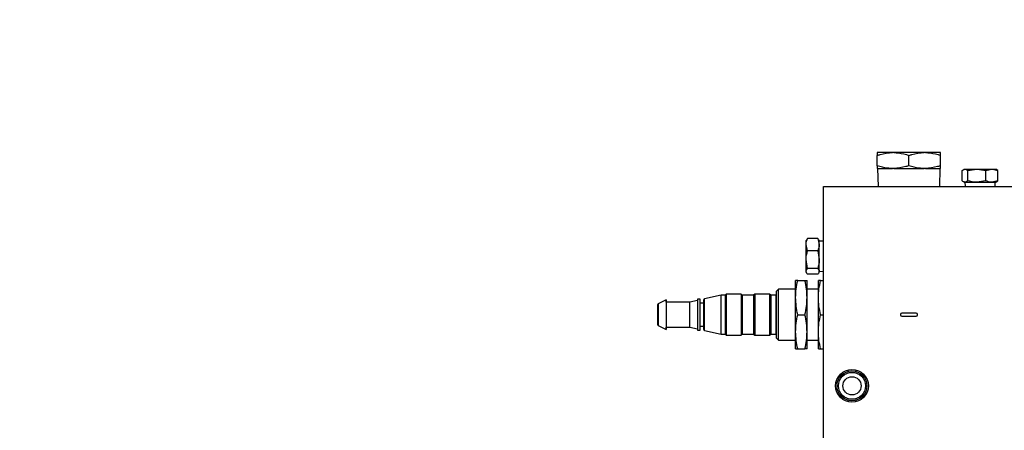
# Model space of a CAD drawing. Header units: inches. Extents: x 0.6 to 33.8, y 0 to 21.7.
# Tile 17 of 169: x 6.9 to 10.3, y 11.6 to 13. Entities that reach past the tile are written whole.
import ezdxf

# ---------------------------------------------------------------- set-up
doc = ezdxf.new("R2010")
doc.units = ezdxf.units.IN
doc.header["$MEASUREMENT"] = 0
doc.layers.add('FORMAT', color=7, linetype='Continuous')
doc.styles.add('SLDTEXTSTYLE3', font='TXT', dxfattribs={"width": 0.75})
doc.dimstyles.new('SLDDIMSTYLE0', dxfattribs={"dimtxt": 0.125, "dimasz": 0.13, "dimexe": 0, "dimexo": 0.0625, "dimgap": 0.03125, "dimtad": 0, "dimtih": 1, "dimtoh": 1, "dimdec": 1, "dimlfac": 4, "dimrnd": 1e-09, "dimzin": 12, "dimdsep": 46, "dimtxsty": 'SLDTEXTSTYLE3', "dimsah": 1, "dimcen": 0.09, "dimadec": 0, "dimazin": 3, "dimtfac": 1, "dimtdec": 1, "dimtofl": 0, "dimtmove": 0, "dimatfit": 3, "dimfxl": 0, "dimfrac": 2, "dimtolj": 1, "dimtzin": 12, "dimarcsym": 0})

# ---------------------------------------------------------------- blocks, each defined once
blk = doc.blocks.new('_D_3')
at = {"layer": 'FORMAT'}
for p, q in [((5.9903, 17.001), (3.3416, 17.001)), ((3.4666, 17.001), (3.4666, 10.7356)), ((3.2819, 10.7102), (3.2438, 10.7102)), ((3.2438, 10.7102), (3.2438, 10.5118)), ((3.6513, 10.7102), (3.6894, 10.7102)), ((3.6894, 10.7102), (3.6894, 10.5118)), ((3.2438, 10.5118), (3.2819, 10.5118)), ((3.6894, 10.5118), (3.6513, 10.5118)), ((3.4666, 4.0594), (3.4666, 10.3248)), ((13.003, 4.0594), (3.3416, 4.0594))]:
    blk.add_line(p, q, dxfattribs=at)
for points in [[(3.4666, 17.001), (3.4466, 16.871), (3.4866, 16.871)], [(3.4666, 4.0594), (3.4866, 4.1894), (3.4466, 4.1894)]]:
    blk.add_solid(points, dxfattribs=at)
at = {"layer": 'FORMAT', "char_height": 0.125, "attachment_point": 1, "style": 'SLDTEXTSTYLE3'}
for s, insert in [('1315', (3.2819, 10.6729)), ('51.8', (3.305, 10.4859))]:
    blk.add_mtext(s, dxfattribs=dict(at, insert=insert))

msp = doc.modelspace()

# ---------------------------------------------------------------- linework, layer by layer
at = {"color": 7, "linetype": 'Continuous'}
for p, q in [((9.8761, 12.5575), (9.8237, 12.5575)), ((9.8808, 12.5575), (9.8761, 12.5575)), ((9.9855, 12.5575), (9.8808, 12.5575)), ((9.9901, 12.5575), (9.9855, 12.5575)), ((10.0425, 12.5575), (9.9901, 12.5575)), ((9.8237, 12.5122), (9.8237, 12.5477)), ((9.9331, 12.5122), (9.9331, 12.5477)), ((10.0425, 12.5122), (10.0425, 12.5477)), ((9.8237, 12.5025), (9.8761, 12.5025)), ((9.8248, 12.5025), (9.8267, 12.44)), ((9.8808, 12.5025), (9.8761, 12.5025)), ((9.8808, 12.5025), (9.9855, 12.5025)), ((9.9901, 12.5025), (9.9855, 12.5025)), ((9.9901, 12.5025), (10.0425, 12.5025)), ((10.0395, 12.44), (10.0415, 12.5025)), ((10.1174, 12.4598), (10.1174, 12.4951)), ((10.1245, 12.5), (10.1217, 12.4983)), ((10.1245, 12.5), (10.1271, 12.5)), ((10.1271, 12.5), (10.1677, 12.5)), ((10.1369, 12.4951), (10.1677, 12.5)), ((10.1369, 12.4598), (10.1369, 12.4951)), ((10.1677, 12.5), (10.2198, 12.5)), ((10.1986, 12.4951), (10.2198, 12.5)), ((10.1986, 12.4598), (10.1986, 12.4951)), ((10.2198, 12.5), (10.2339, 12.5)), ((10.2367, 12.4983), (10.2339, 12.5)), ((10.2409, 12.4951), (10.2365, 12.4979)), ((10.2409, 12.4598), (10.2409, 12.4951)), ((10.1217, 12.4566), (10.1245, 12.455)), ((10.1986, 12.4598), (10.1677, 12.455)), ((10.2409, 12.4598), (10.2198, 12.455)), ((10.2339, 12.455), (10.2367, 12.4566)), ((10.2365, 12.457), (10.2409, 12.4598)), ((9.6378, 12.44), (10.9174, 12.44)), ((9.6378, 11.062), (9.6378, 12.44)), ((10.1245, 12.455), (10.1271, 12.455)), ((10.1268, 12.455), (10.1273, 12.44)), ((10.1271, 12.455), (10.1677, 12.455)), ((10.1677, 12.455), (10.2198, 12.455)), ((10.2198, 12.455), (10.2339, 12.455)), ((10.231, 12.44), (10.2315, 12.455)), ((9.5795, 12.2563), (9.5778, 12.2535)), ((9.5778, 12.2394), (9.5778, 12.2535)), ((9.5827, 12.2606), (9.5799, 12.2562)), ((9.618, 12.2606), (9.5827, 12.2606)), ((9.618, 12.2606), (9.6228, 12.2394)), ((9.6208, 12.2562), (9.618, 12.2606)), ((9.6228, 12.2535), (9.6212, 12.2563)), ((9.6228, 12.2394), (9.6228, 12.2535)), ((9.6378, 12.2507), (9.6228, 12.2511)), ((9.5827, 12.2182), (9.5778, 12.2394)), ((9.5778, 12.1874), (9.5778, 12.2394)), ((9.618, 12.2182), (9.5827, 12.2182)), ((9.618, 12.2182), (9.6228, 12.1874)), ((9.6228, 12.1874), (9.6228, 12.2394)), ((9.5827, 12.1565), (9.5778, 12.1874)), ((9.5778, 12.1468), (9.5778, 12.1874)), ((9.6228, 12.1468), (9.6228, 12.1874)), ((9.618, 12.1565), (9.5827, 12.1565)), ((9.5416, 12.0561), (9.5416, 12.1152)), ((9.5489, 12.1152), (9.5737, 12.1152)), ((9.5778, 12.1441), (9.5778, 12.1468)), ((9.5778, 12.1441), (9.5795, 12.1413)), ((9.581, 12.0561), (9.581, 12.1152)), ((9.618, 12.1371), (9.5827, 12.1371)), ((9.6203, 12.0561), (9.6203, 12.1152)), ((9.6212, 12.1413), (9.6228, 12.1441)), ((9.6228, 12.1465), (9.6378, 12.1469)), ((9.6228, 12.1441), (9.6228, 12.1468)), ((9.6277, 12.1152), (9.6378, 12.1152)), ((9.4826, 12.0856), (9.4752, 12.0782)), ((9.5416, 12.0856), (9.4826, 12.0856)), ((9.4826, 11.9085), (9.4826, 12.0856)), ((9.6203, 12.0856), (9.581, 12.0856)), ((9.0936, 12.0487), (9.0667, 12.0348)), ((9.0936, 12.0403), (9.0936, 12.0487)), ((9.0936, 12.0487), (9.0936, 11.9454)), ((9.2117, 12.0502), (9.2018, 12.0502)), ((9.2018, 12.0502), (9.2018, 11.9439)), ((9.2117, 12.0364), (9.2117, 12.0502)), ((9.2117, 11.9439), (9.2117, 12.0502)), ((9.2242, 11.9453), (9.2242, 12.0488)), ((9.2841, 12.0645), (9.2265, 12.0517)), ((9.2265, 11.9424), (9.2265, 12.0517)), ((9.298, 12.0645), (9.2841, 12.0645)), ((9.2841, 11.9296), (9.2841, 12.0645)), ((9.3019, 12.0684), (9.298, 12.0645)), ((9.298, 12.0645), (9.298, 11.9296)), ((9.3531, 12.0684), (9.3019, 12.0684)), ((9.3019, 12.0684), (9.3019, 11.9257)), ((9.3571, 12.0645), (9.3531, 12.0684)), ((9.3531, 12.0684), (9.3531, 11.9257)), ((9.3964, 12.0645), (9.3571, 12.0645)), ((9.3571, 12.0645), (9.3571, 11.9296)), ((9.4004, 12.0684), (9.3964, 12.0645)), ((9.3964, 12.0645), (9.3964, 11.9296)), ((9.4515, 12.0684), (9.4004, 12.0684)), ((9.4004, 12.0684), (9.4004, 11.9257)), ((9.4555, 12.0645), (9.4515, 12.0684)), ((9.4515, 12.0684), (9.4515, 11.9257)), ((9.4732, 12.0645), (9.4555, 12.0645)), ((9.4555, 12.0645), (9.4555, 11.9296)), ((9.4752, 12.0625), (9.4732, 12.0645)), ((9.4732, 12.0645), (9.4732, 11.9296)), ((9.4752, 11.9158), (9.4752, 12.0782)), ((9.5416, 11.938), (9.5416, 12.0561)), ((9.581, 11.938), (9.581, 12.0561)), ((9.6203, 11.938), (9.6203, 12.0561)), ((9.064, 12.0305), (9.064, 11.9636)), ((9.0667, 12.0348), (9.0667, 11.9592)), ((9.1753, 12.0403), (9.0936, 12.0403)), ((9.0936, 12.0403), (9.0936, 11.9537)), ((9.2018, 12.0458), (9.1753, 12.0403)), ((9.1753, 11.9537), (9.1753, 12.0403)), ((9.2242, 12.0364), (9.2117, 12.0364)), ((9.2117, 11.9577), (9.2117, 12.0364)), ((9.5489, 11.997), (9.5737, 11.997)), ((9.6277, 11.997), (9.6378, 11.997)), ((9.9036, 11.9972), (9.9036, 11.9969)), ((9.9579, 12.002), (9.9083, 12.002)), ((9.9083, 11.9921), (9.9579, 11.9921)), ((9.9626, 11.9969), (9.9626, 11.9972)), ((9.0667, 11.9592), (9.0936, 11.9454)), ((9.0936, 11.9454), (9.0936, 11.9537)), ((9.0936, 11.9537), (9.1753, 11.9537)), ((9.1753, 11.9537), (9.2018, 11.9483)), ((9.2117, 11.9439), (9.2117, 11.9577)), ((9.2117, 11.9577), (9.2242, 11.9577)), ((9.2018, 11.9439), (9.2117, 11.9439)), ((9.2265, 11.9424), (9.2841, 11.9296)), ((9.2841, 11.9296), (9.298, 11.9296)), ((9.298, 11.9296), (9.3019, 11.9257)), ((9.3019, 11.9257), (9.3531, 11.9257)), ((9.3531, 11.9257), (9.3571, 11.9296)), ((9.3571, 11.9296), (9.3964, 11.9296)), ((9.3964, 11.9296), (9.4004, 11.9257)), ((9.4004, 11.9257), (9.4515, 11.9257)), ((9.4515, 11.9257), (9.4555, 11.9296)), ((9.4555, 11.9296), (9.4732, 11.9296)), ((9.4732, 11.9296), (9.4752, 11.9316)), ((9.4752, 11.9158), (9.4826, 11.9085)), ((9.5416, 11.8789), (9.5416, 11.938)), ((9.581, 11.8789), (9.581, 11.938)), ((9.6203, 11.8789), (9.6203, 11.938)), ((9.4826, 11.9085), (9.5416, 11.9085)), ((9.5489, 11.8789), (9.5737, 11.8789)), ((9.581, 11.9085), (9.6203, 11.9085)), ((9.6277, 11.8789), (9.6378, 11.8789))]:
    msp.add_line(p, q, dxfattribs=at)
for radius in [0.0566, 0.0517, 0.0466, 0.0314]:
    msp.add_circle((9.7363, 11.751), radius, dxfattribs=at)
for centre, radius, start, end in [((9.2271, 12.0488), 0.00295, 102.5, 180), ((9.069, 12.0305), 0.00492, 117.3242, 180), ((9.9083, 11.9972), 0.00475, 90, 180), ((9.9083, 11.9969), 0.00475, 180, 270), ((9.9579, 11.9972), 0.00475, 0, 90), ((9.9579, 11.9969), 0.00475, 270, 0), ((9.069, 11.9636), 0.00492, 180, 242.6758), ((9.2271, 11.9453), 0.00295, 180, 257.5)]:
    msp.add_arc(centre, radius, start, end, dxfattribs=at)
for points, knots in [([(9.8237, 12.5477), (9.8272, 12.5488), (9.8442, 12.5543), (9.8619, 12.5561), (9.8761, 12.5575)], [0, 0, 0, 0, 0.19983, 1, 1, 1, 1]), ([(9.8237, 12.5575), (9.8237, 12.5569), (9.8237, 12.5557), (9.8237, 12.5504), (9.8237, 12.5477)], [0, 0, 0, 0, 0.4953467, 1, 1, 1, 1]), ([(9.8808, 12.5575), (9.8864, 12.5572), (9.9041, 12.5563), (9.9213, 12.5512), (9.9331, 12.5477)], [0, 0, 0, 0, 0.315937, 1, 1, 1, 1]), ([(9.9331, 12.5477), (9.9365, 12.5488), (9.9536, 12.5543), (9.9713, 12.5561), (9.9855, 12.5575)], [0, 0, 0, 0, 0.19983, 1, 1, 1, 1]), ([(9.9901, 12.5575), (9.9957, 12.5572), (10.0135, 12.5563), (10.0307, 12.5512), (10.0425, 12.5477)], [0, 0, 0, 0, 0.315937, 1, 1, 1, 1]), ([(10.0425, 12.5477), (10.0425, 12.5497), (10.0425, 12.5551), (10.0425, 12.5565), (10.0425, 12.5575)], [0, 0, 0, 0, 0.37, 1, 1, 1, 1]), ([(9.8761, 12.5025), (9.8705, 12.5027), (9.8528, 12.5036), (9.8355, 12.5087), (9.8237, 12.5122)], [0, 0, 0, 0, 0.315937, 1, 1, 1, 1]), ([(9.8237, 12.5122), (9.8237, 12.5102), (9.8237, 12.5048), (9.8237, 12.5034), (9.8237, 12.5025)], [0, 0, 0, 0, 0.37, 1, 1, 1, 1]), ([(9.9331, 12.5122), (9.9297, 12.5111), (9.9127, 12.5056), (9.8949, 12.5038), (9.8808, 12.5025)], [0, 0, 0, 0, 0.19983, 1, 1, 1, 1]), ([(9.9855, 12.5025), (9.9799, 12.5027), (9.9621, 12.5036), (9.9449, 12.5087), (9.9331, 12.5122)], [0, 0, 0, 0, 0.315937, 1, 1, 1, 1]), ([(10.0425, 12.5122), (10.0391, 12.5111), (10.022, 12.5056), (10.0043, 12.5038), (9.9901, 12.5025)], [0, 0, 0, 0, 0.19983, 1, 1, 1, 1]), ([(10.0425, 12.5025), (10.0425, 12.503), (10.0425, 12.5042), (10.0425, 12.5095), (10.0425, 12.5122)], [0, 0, 0, 0, 0.495347, 1, 1, 1, 1]), ([(10.1174, 12.4951), (10.1182, 12.4958), (10.1214, 12.4987), (10.1247, 12.4994), (10.1271, 12.5)], [0, 0, 0, 0, 0.257551, 1, 1, 1, 1]), ([(10.1271, 12.5), (10.128, 12.4999), (10.1313, 12.4996), (10.1345, 12.497), (10.1369, 12.4951)], [0, 0, 0, 0, 0.268634, 1, 1, 1, 1]), ([(10.1677, 12.5), (10.1685, 12.4999), (10.1789, 12.4999), (10.1891, 12.4974), (10.1986, 12.4951)], [0, 0, 0, 0, 0.070207, 1, 1, 1, 1]), ([(10.2198, 12.5), (10.2203, 12.4999), (10.2274, 12.4999), (10.2344, 12.4974), (10.2409, 12.4951)], [0, 0, 0, 0, 0.0702067, 1, 1, 1, 1]), ([(10.1271, 12.455), (10.1247, 12.4555), (10.1214, 12.4562), (10.1182, 12.4591), (10.1174, 12.4598)], [0, 0, 0, 0, 0.742449, 1, 1, 1, 1]), ([(10.1369, 12.4598), (10.1345, 12.4579), (10.1313, 12.4553), (10.128, 12.455), (10.1271, 12.455)], [0, 0, 0, 0, 0.731366, 1, 1, 1, 1]), ([(10.1677, 12.455), (10.167, 12.455), (10.1566, 12.455), (10.1464, 12.4575), (10.1369, 12.4598)], [0, 0, 0, 0, 0.070207, 1, 1, 1, 1]), ([(10.2198, 12.455), (10.2193, 12.455), (10.2121, 12.455), (10.2051, 12.4575), (10.1986, 12.4598)], [0, 0, 0, 0, 0.070207, 1, 1, 1, 1]), ([(9.5778, 12.2394), (9.5778, 12.2399), (9.5779, 12.247), (9.5804, 12.254), (9.5827, 12.2606)], [0, 0, 0, 0, 0.070207, 1, 1, 1, 1]), ([(9.5778, 12.1874), (9.5778, 12.1881), (9.5779, 12.1985), (9.5804, 12.2087), (9.5827, 12.2182)], [0, 0, 0, 0, 0.0702067, 1, 1, 1, 1]), ([(9.6228, 12.2394), (9.6228, 12.2389), (9.6228, 12.2317), (9.6203, 12.2247), (9.618, 12.2182)], [0, 0, 0, 0, 0.070207, 1, 1, 1, 1]), ([(9.6228, 12.1874), (9.6228, 12.1866), (9.6228, 12.1762), (9.6203, 12.166), (9.618, 12.1565)], [0, 0, 0, 0, 0.070207, 1, 1, 1, 1]), ([(9.5778, 12.1468), (9.5779, 12.1477), (9.5782, 12.1509), (9.5808, 12.1541), (9.5827, 12.1565)], [0, 0, 0, 0, 0.268634, 1, 1, 1, 1]), ([(9.618, 12.1565), (9.6199, 12.1541), (9.6225, 12.1509), (9.6228, 12.1477), (9.6228, 12.1468)], [0, 0, 0, 0, 0.731366, 1, 1, 1, 1]), ([(9.5416, 12.0561), (9.542, 12.066), (9.5427, 12.0858), (9.5468, 12.1053), (9.5489, 12.1152)], [0, 0, 0, 0, 0.497326, 1, 1, 1, 1]), ([(9.5489, 12.1152), (9.5469, 12.1152), (9.5427, 12.1152), (9.542, 12.1152), (9.5416, 12.1152)], [0, 0, 0, 0, 0.4977346, 1, 1, 1, 1]), ([(9.581, 12.0561), (9.5806, 12.066), (9.5799, 12.0858), (9.5757, 12.1053), (9.5737, 12.1152)], [0, 0, 0, 0, 0.4973259, 1, 1, 1, 1]), ([(9.5737, 12.1152), (9.5757, 12.1152), (9.5799, 12.1152), (9.5806, 12.1152), (9.581, 12.1152)], [0, 0, 0, 0, 0.4977346, 1, 1, 1, 1]), ([(9.5827, 12.1371), (9.582, 12.1379), (9.5791, 12.141), (9.5784, 12.1443), (9.5778, 12.1468)], [0, 0, 0, 0, 0.257551, 1, 1, 1, 1]), ([(9.6228, 12.1468), (9.6223, 12.1443), (9.6216, 12.141), (9.6187, 12.1379), (9.618, 12.1371)], [0, 0, 0, 0, 0.742449, 1, 1, 1, 1]), ([(9.6203, 12.0561), (9.6207, 12.066), (9.6214, 12.0858), (9.6256, 12.1053), (9.6277, 12.1152)], [0, 0, 0, 0, 0.497326, 1, 1, 1, 1]), ([(9.6277, 12.1152), (9.6256, 12.1152), (9.6214, 12.1152), (9.6207, 12.1152), (9.6203, 12.1152)], [0, 0, 0, 0, 0.497735, 1, 1, 1, 1]), ([(9.5489, 11.997), (9.5469, 12.0068), (9.5427, 12.0263), (9.542, 12.0461), (9.5416, 12.0561)], [0, 0, 0, 0, 0.497735, 1, 1, 1, 1]), ([(9.5737, 11.997), (9.5757, 12.0068), (9.5799, 12.0263), (9.5806, 12.0461), (9.581, 12.0561)], [0, 0, 0, 0, 0.497735, 1, 1, 1, 1]), ([(9.6277, 11.997), (9.6256, 12.0068), (9.6214, 12.0263), (9.6207, 12.0461), (9.6203, 12.0561)], [0, 0, 0, 0, 0.497735, 1, 1, 1, 1]), ([(9.5416, 11.938), (9.542, 11.9479), (9.5427, 11.9677), (9.5468, 11.9872), (9.5489, 11.997)], [0, 0, 0, 0, 0.497326, 1, 1, 1, 1]), ([(9.581, 11.938), (9.5806, 11.9479), (9.5799, 11.9677), (9.5757, 11.9872), (9.5737, 11.997)], [0, 0, 0, 0, 0.497326, 1, 1, 1, 1]), ([(9.6203, 11.938), (9.6207, 11.9479), (9.6214, 11.9677), (9.6256, 11.9872), (9.6277, 11.997)], [0, 0, 0, 0, 0.4973258, 1, 1, 1, 1]), ([(9.5489, 11.8789), (9.5469, 11.8886), (9.5427, 11.9082), (9.542, 11.928), (9.5416, 11.938)], [0, 0, 0, 0, 0.497735, 1, 1, 1, 1]), ([(9.5737, 11.8789), (9.5757, 11.8886), (9.5799, 11.9082), (9.5806, 11.928), (9.581, 11.938)], [0, 0, 0, 0, 0.497735, 1, 1, 1, 1]), ([(9.6277, 11.8789), (9.6256, 11.8886), (9.6214, 11.9082), (9.6207, 11.928), (9.6203, 11.938)], [0, 0, 0, 0, 0.497735, 1, 1, 1, 1]), ([(9.5416, 11.8789), (9.542, 11.8789), (9.5427, 11.8789), (9.5468, 11.8789), (9.5489, 11.8789)], [0, 0, 0, 0, 0.497326, 1, 1, 1, 1]), ([(9.581, 11.8789), (9.5806, 11.8789), (9.5799, 11.8789), (9.5757, 11.8789), (9.5737, 11.8789)], [0, 0, 0, 0, 0.4973259, 1, 1, 1, 1]), ([(9.6203, 11.8789), (9.6207, 11.8789), (9.6214, 11.8789), (9.6256, 11.8789), (9.6277, 11.8789)], [0, 0, 0, 0, 0.497326, 1, 1, 1, 1])]:
    msp.add_open_spline(points, degree=3, knots=knots, dxfattribs=at)

# ---------------------------------------------------------------- dimensions: what is measured, and where the dimension line sits
at = {"layer": 'FORMAT'}
dim = msp.add_linear_dim(base=(3.4666, 4.0594), p1=(6.0403, 17.001), p2=(13.053, 4.0594), angle=90, dimstyle='SLDDIMSTYLE0', dxfattribs=at)
dim.commit()
dim.dimension.update_dxf_attribs({"geometry": '_D_3', "text_midpoint": (3.4666, 10.5302), "dimtype": 160})

doc.saveas('drawing.dxf')
